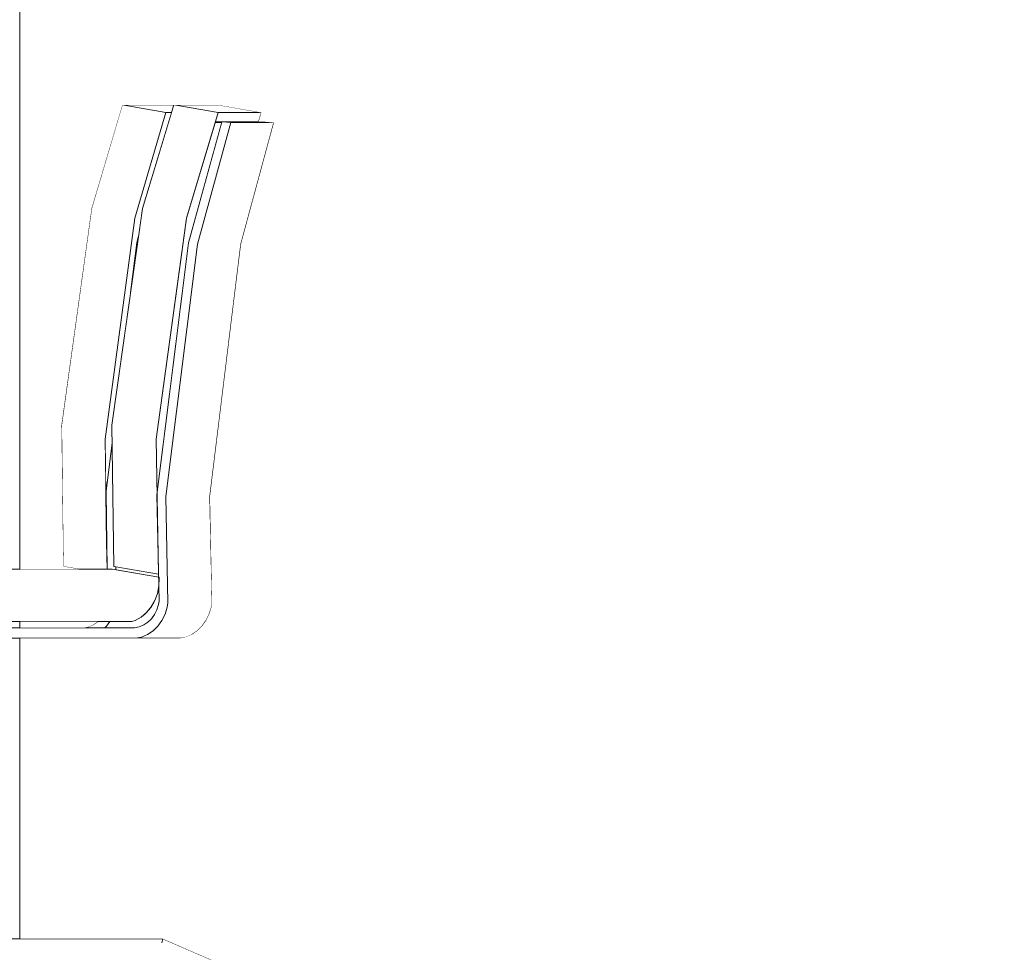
# Model space of a CAD drawing. Header units: millimetres. Extents: x -30280 to 100171, y -17460 to 4378.
# Tile 204 of 256: x 76714 to 77654, y -13320 to -12429. Entities that reach past the tile are written whole.
import ezdxf

# ---------------------------------------------------------------- set-up
doc = ezdxf.new("R2010")
doc.units = ezdxf.units.MM
doc.header["$MEASUREMENT"] = 0
doc.linetypes.add('Wipeout_Contour', pattern=[1000, 0, -1000])
doc.layers.add('Nuevo_09_EI_Mobiliari general', color=7, linetype='Continuous')
doc.layers.add('Nuevo_Ventanas Archicad', color=7, linetype='Continuous')
for name, color, linetype, lineweight in [('Nuevo_09_EI_Mobiliari general_Pluma_Nº__1', 7, 'Continuous', 5), ('Nuevo_09_EI_Mobiliari general_Pluma_Nº__24', 252, 'Continuous', 5), ('Nuevo_Ventanas Archicad_Pluma_Nº__1', 7, 'Continuous', 5)]:
    doc.layers.add(name, color=color, linetype=linetype, lineweight=lineweight)

# ---------------------------------------------------------------- blocks, each defined once
blk = doc.blocks.new('Elem Sección_208_3', base_point=(91863.52, -13459.98))
at = {"color": 254, "linetype": 'Wipeout_Contour', "lineweight": 0, "ltscale": 233578.187466}
blk.add_wipeout([(76819.54, -12689.63), (76827.18, -12635.58), (76825.36, -12642.31)], dxfattribs=at).dxf.layer = 'Nuevo_09_EI_Mobiliari general'
at = {"color": 254, "linetype": 'Wipeout_Contour', "lineweight": 0, "ltscale": 311823.908563}
blk.add_wipeout([(76853.22, -12884.54), (76855.24, -12985.97), (76897.35, -12985.97), (76895.36, -12884.54)], dxfattribs=at).dxf.layer = 'Nuevo_09_EI_Mobiliari general'
at = {"color": 254, "linetype": 'Wipeout_Contour', "lineweight": 0, "ltscale": 389568.229082}
blk.add_wipeout([(76846.06, -12958.67), (76805.49, -12951.71), (76805.55, -12954.57), (76846.24, -12961.55), (76845.59, -12928.85)], dxfattribs=at).dxf.layer = 'Nuevo_09_EI_Mobiliari general'
at = {"color": 254, "linetype": 'Wipeout_Contour', "lineweight": 0, "ltscale": 467600.450615}
blk.add_wipeout([(76842.57, -12983.8), (76841.33, -12985.97), (76846.47, -12985.97), (76846.69, -12984.48), (76846.42, -12970.68), (76845.1, -12977.06)], dxfattribs=at).dxf.layer = 'Nuevo_09_EI_Mobiliari general'
at = {"color": 254, "linetype": 'Wipeout_Contour', "lineweight": 0, "ltscale": 389541.043753}
blk.add_wipeout([(76796.69, -13008.37), (76795.06, -13009.98), (76823.32, -13009.98), (76827.79, -13009.06), (76829.44, -13008.37)], dxfattribs=at).dxf.layer = 'Nuevo_09_EI_Mobiliari general'
at = {"color": 254, "linetype": 'Wipeout_Contour', "lineweight": 0, "ltscale": 311773.63501}
blk.add_wipeout([(76830.03, -13018.76), (76824.07, -13019.98), (76866.75, -13019.98), (76872.6, -13018.76)], dxfattribs=at).dxf.layer = 'Nuevo_09_EI_Mobiliari general'
at = {"color": 254, "linetype": 'Wipeout_Contour', "lineweight": 0, "ltscale": 311634.708387}
blk.add_wipeout([(76844.02, -12829.61), (76844.84, -12881.64), (76874.66, -12643.43), (76869.63, -12643.43)], dxfattribs=at).dxf.layer = 'Nuevo_09_EI_Mobiliari general'
at = {"color": 254, "linetype": 'Wipeout_Contour', "lineweight": 0, "ltscale": 623049.983393}
blk.add_wipeout([(76801.87, -12833.45), (76795.95, -12881.64), (76796.68, -12928.85), (76797.17, -12953.98), (76802.1, -12953.98), (76805.55, -12954.57), (76805.49, -12951.71), (76803.43, -12951.35)], dxfattribs=at).dxf.layer = 'Nuevo_09_EI_Mobiliari general'
at = {"color": 254, "linetype": 'Wipeout_Contour', "lineweight": 0, "ltscale": 311795.189135}
blk.add_wipeout([(76835.72, -13016.37), (76830.03, -13018.76), (76872.6, -13018.76), (76878.19, -13016.37)], dxfattribs=at).dxf.layer = 'Nuevo_09_EI_Mobiliari general'
at = {"color": 254, "linetype": 'Wipeout_Contour', "lineweight": 0, "ltscale": 311766.260922}
blk.add_wipeout([(76853.22, -12884.54), (76895.36, -12884.54), (76924.97, -12643.43), (76883.37, -12643.43)], dxfattribs=at).dxf.layer = 'Nuevo_09_EI_Mobiliari general'
at = {"color": 254, "linetype": 'Wipeout_Contour', "lineweight": 0, "ltscale": 311460.738064}
blk.add_wipeout([(76795.14, -12829.61), (76795.95, -12881.64), (76801.87, -12833.45), (76801.82, -12829.61)], dxfattribs=at).dxf.layer = 'Nuevo_09_EI_Mobiliari general'
at = {"color": 254, "linetype": 'Wipeout_Contour', "lineweight": 0, "ltscale": 233641.136722}
blk.add_wipeout([(76796.68, -12928.85), (76797.08, -12953.98), (76797.17, -12953.98)], dxfattribs=at).dxf.layer = 'Nuevo_09_EI_Mobiliari general'
at = {"color": 254, "linetype": 'Wipeout_Contour', "lineweight": 0, "ltscale": 311814.574904}
blk.add_wipeout([(76835.72, -13016.37), (76878.19, -13016.37), (76883.33, -13012.87), (76840.96, -13012.87)], dxfattribs=at).dxf.layer = 'Nuevo_09_EI_Mobiliari general'
at = {"layer": 'Nuevo_09_EI_Mobiliari general_Pluma_Nº__1', "color": 7, "linetype": 'Continuous', "lineweight": 5}
for q in [(76824.07, -13019.98), (76872.6, -13018.76)]:
    blk.add_line((76866.75, -13019.98), q, dxfattribs=at)
at = {"color": 254, "linetype": 'Wipeout_Contour', "lineweight": 0, "ltscale": 467454.163517}
blk.add_wipeout([(76869.63, -12643.43), (76874.66, -12643.43), (76874.8, -12642.31), (76906.53, -12527.38), (76900.27, -12527.38), (76873.03, -12618.64)], dxfattribs=at).dxf.layer = 'Nuevo_09_EI_Mobiliari general'
at = {"color": 254, "linetype": 'Wipeout_Contour', "lineweight": 0, "ltscale": 622878.829661}
blk.add_wipeout([(76795.14, -12829.61), (76801.82, -12829.61), (76801.64, -12816.29), (76819.54, -12689.63), (76825.36, -12642.31), (76827.18, -12635.58), (76829.58, -12618.64), (76823.63, -12618.64)], dxfattribs=at).dxf.layer = 'Nuevo_09_EI_Mobiliari general'
at = {"color": 254, "linetype": 'Wipeout_Contour', "lineweight": 0, "ltscale": 311831.205862}
blk.add_wipeout([(76840.96, -13012.87), (76883.33, -13012.87), (76887.88, -13008.37), (76845.6, -13008.37)], dxfattribs=at).dxf.layer = 'Nuevo_09_EI_Mobiliari general'
at = {"layer": 'Nuevo_09_EI_Mobiliari general_Pluma_Nº__1', "color": 7, "linetype": 'Continuous', "lineweight": 5}
blk.add_line((76872.6, -13018.76), (76878.19, -13016.37), dxfattribs=at)
at = {"color": 254, "linetype": 'Wipeout_Contour', "lineweight": 0, "ltscale": 389308.337232}
blk.add_wipeout([(76853.21, -12517.68), (76823.63, -12618.64), (76829.58, -12618.64), (76830.89, -12609.36), (76858.62, -12517.68)], dxfattribs=at).dxf.layer = 'Nuevo_09_EI_Mobiliari general'
at = {"color": 254, "linetype": 'Wipeout_Contour', "lineweight": 0, "ltscale": 311771.412667}
blk.add_wipeout([(76915.4, -12527.38), (76883.37, -12643.43), (76924.97, -12643.43), (76956.42, -12527.38)], dxfattribs=at).dxf.layer = 'Nuevo_09_EI_Mobiliari general'
at = {"color": 254, "linetype": 'Wipeout_Contour', "lineweight": 0, "ltscale": 623319.727859}
blk.add_wipeout([(76799.82, -13003.98), (76796.69, -13008.37), (76829.44, -13008.37), (76832.05, -13007.27), (76835.98, -13004.64), (76837.67, -13003.01), (76823.68, -13003.01), (76820.85, -13003.98)], dxfattribs=at).dxf.layer = 'Nuevo_09_EI_Mobiliari general'
at = {"color": 254, "linetype": 'Wipeout_Contour', "lineweight": 0, "ltscale": 311844.577802}
blk.add_wipeout([(76849.49, -13003.01), (76845.6, -13008.37), (76887.88, -13008.37), (76891.7, -13003.01)], dxfattribs=at).dxf.layer = 'Nuevo_09_EI_Mobiliari general'
at = {"layer": 'Nuevo_09_EI_Mobiliari general_Pluma_Nº__1', "color": 7, "linetype": 'Continuous', "lineweight": 5}
for p, q in [((76895.36, -12884.54), (76924.97, -12643.43)), ((76878.19, -13016.37), (76883.33, -13012.87)), ((76883.33, -13012.87), (76887.88, -13008.37))]:
    blk.add_line(p, q, dxfattribs=at)
at = {"color": 254, "linetype": 'Wipeout_Contour', "lineweight": 0, "ltscale": 311432.552069}
blk.add_wipeout([(76860.82, -12510.41), (76811.64, -12510.41), (76853.21, -12517.68), (76858.62, -12517.68)], dxfattribs=at).dxf.layer = 'Nuevo_09_EI_Mobiliari general'
at = {"color": 254, "linetype": 'Wipeout_Contour', "lineweight": 0, "ltscale": 311668.445984}
blk.add_wipeout([(76900.27, -12527.38), (76906.53, -12527.38), (76906.77, -12526.51), (76900.53, -12526.51)], dxfattribs=at).dxf.layer = 'Nuevo_09_EI_Mobiliari general'
at = {"color": 254, "linetype": 'Wipeout_Contour', "lineweight": 0, "ltscale": 623407.874177}
blk.add_wipeout([(76823.68, -13003.01), (76837.67, -13003.01), (76839.46, -13001.27), (76842.38, -12997.25), (76842.53, -12996.94), (76832.74, -12996.94), (76829.59, -12999.65), (76823.9, -13002.93)], dxfattribs=at).dxf.layer = 'Nuevo_09_EI_Mobiliari general'
at = {"color": 254, "linetype": 'Wipeout_Contour', "lineweight": 0, "ltscale": 311854.28216}
blk.add_wipeout([(76852.51, -12996.94), (76849.49, -13003.01), (76891.7, -13003.01), (76894.67, -12996.94)], dxfattribs=at).dxf.layer = 'Nuevo_09_EI_Mobiliari general'
at = {"color": 254, "linetype": 'Wipeout_Contour', "lineweight": 0, "ltscale": 623054.804346}
blk.add_wipeout([(76774.81, -13009.98), (76795.06, -13009.98), (76796.69, -13008.37), (76799.82, -13003.98), (76787.93, -13003.98), (76787.25, -13004.64), (76783.39, -13007.27), (76779.2, -13009.06)], dxfattribs=at).dxf.layer = 'Nuevo_09_EI_Mobiliari general'
at = {"layer": 'Nuevo_09_EI_Mobiliari general_Pluma_Nº__1', "color": 7, "linetype": 'Continuous', "lineweight": 5}
for p, q in [((76887.88, -13008.37), (76891.7, -13003.01)), ((76779.2, -13009.06), (76774.81, -13009.98)), ((76783.39, -13007.27), (76779.2, -13009.06)), ((76787.25, -13004.64), (76783.39, -13007.27)), ((76787.93, -13003.98), (76787.25, -13004.64)), ((76795.06, -13009.98), (76796.69, -13008.37)), ((76796.69, -13008.37), (76799.82, -13003.98))]:
    blk.add_line(p, q, dxfattribs=at)
at = {"color": 254, "linetype": 'Wipeout_Contour', "lineweight": 0, "ltscale": 700607.881201}
blk.add_wipeout([(76753.53, -12816.29), (76755.29, -12951.35), (76770.29, -12953.98), (76797.08, -12953.98), (76795.14, -12829.61), (76823.63, -12618.64), (76853.21, -12517.68), (76811.64, -12510.41), (76782.25, -12609.36)], dxfattribs=at).dxf.layer = 'Nuevo_09_EI_Mobiliari general'
at = {"color": 254, "linetype": 'Wipeout_Contour', "lineweight": 0, "ltscale": 311779.424374}
blk.add_wipeout([(76906.77, -12526.51), (76915.4, -12527.38), (76956.42, -12527.38), (76947.94, -12526.51)], dxfattribs=at).dxf.layer = 'Nuevo_09_EI_Mobiliari general'
at = {"color": 254, "linetype": 'Wipeout_Contour', "lineweight": 0, "ltscale": 467583.735203}
blk.add_wipeout([(76832.74, -12996.94), (76842.53, -12996.94), (76844.65, -12992.7), (76845.38, -12990.37), (76838.71, -12990.37), (76834.69, -12995.27)], dxfattribs=at).dxf.layer = 'Nuevo_09_EI_Mobiliari general'
at = {"color": 254, "linetype": 'Wipeout_Contour', "lineweight": 0, "ltscale": 311860.026278}
blk.add_wipeout([(76852.51, -12996.94), (76894.67, -12996.94), (76896.71, -12990.37), (76854.58, -12990.37)], dxfattribs=at).dxf.layer = 'Nuevo_09_EI_Mobiliari general'
at = {"layer": 'Nuevo_09_EI_Mobiliari general_Pluma_Nº__1', "color": 7, "linetype": 'Continuous', "lineweight": 5}
for p, q in [((76811.64, -12510.41), (76782.25, -12609.36)), ((76853.21, -12517.68), (76811.64, -12510.41)), ((76823.63, -12618.64), (76853.21, -12517.68)), ((76782.25, -12609.36), (76753.53, -12816.29)), ((76795.14, -12829.61), (76823.63, -12618.64)), ((76827.18, -12635.58), (76825.36, -12642.31)), ((76825.36, -12642.31), (76819.54, -12689.63)), ((76753.53, -12816.29), (76755.29, -12951.35)), ((76797.08, -12953.98), (76795.14, -12829.61)), ((76801.87, -12833.45), (76795.95, -12881.64)), ((76795.95, -12881.64), (76795.79, -12882.93)), ((76795.79, -12882.93), (76796.68, -12928.85)), ((76796.68, -12928.85), (76797.17, -12953.98)), ((76755.29, -12951.35), (76770.29, -12953.98)), ((76805.55, -12954.57), (76805.49, -12951.71)), ((76891.7, -13003.01), (76894.67, -12996.94))]:
    blk.add_line(p, q, dxfattribs=at)
at = {"color": 254, "linetype": 'Wipeout_Contour', "lineweight": 0, "ltscale": 311740.15176}
blk.add_wipeout([(76900.53, -12526.51), (76941.81, -12526.51), (76944.4, -12517.68), (76903.16, -12517.68)], dxfattribs=at).dxf.layer = 'Nuevo_09_EI_Mobiliari general'
at = {"color": 254, "linetype": 'Wipeout_Contour', "lineweight": 0, "ltscale": 467596.73044}
blk.add_wipeout([(76839.06, -12989.94), (76838.71, -12990.37), (76845.38, -12990.37), (76846.2, -12987.77), (76846.47, -12985.97), (76841.33, -12985.97)], dxfattribs=at).dxf.layer = 'Nuevo_09_EI_Mobiliari general'
at = {"color": 254, "linetype": 'Wipeout_Contour', "lineweight": 0, "ltscale": 311861.705498}
blk.add_wipeout([(76854.58, -12990.37), (76896.71, -12990.37), (76897.35, -12985.97), (76855.24, -12985.97)], dxfattribs=at).dxf.layer = 'Nuevo_09_EI_Mobiliari general'
at = {"layer": 'Nuevo_09_EI_Mobiliari general_Pluma_Nº__1', "color": 7, "linetype": 'Continuous', "lineweight": 5}
for p, q in [((76906.53, -12527.38), (76900.27, -12527.38)), ((76947.94, -12526.51), (76900.53, -12526.51)), ((76956.42, -12527.38), (76915.4, -12527.38)), ((76924.97, -12643.43), (76956.42, -12527.38)), ((76956.42, -12527.38), (76947.94, -12526.51)), ((76897.35, -12985.97), (76895.36, -12884.54)), ((76894.67, -12996.94), (76896.71, -12990.37)), ((76896.71, -12990.37), (76897.35, -12985.97))]:
    blk.add_line(p, q, dxfattribs=at)
at = {"color": 254, "linetype": 'Wipeout_Contour', "lineweight": 0, "ltscale": 311657.30791}
blk.add_wipeout([(76860.82, -12510.41), (76903.16, -12517.68), (76944.4, -12517.68), (76902.83, -12510.41)], dxfattribs=at).dxf.layer = 'Nuevo_09_EI_Mobiliari general'
at = {"layer": 'Nuevo_09_EI_Mobiliari general_Pluma_Nº__1', "color": 7, "linetype": 'Continuous', "lineweight": 5}
for p, q in [((76902.83, -12510.41), (76811.64, -12510.41)), ((76944.4, -12517.68), (76902.83, -12510.41)), ((76858.62, -12517.68), (76853.21, -12517.68)), ((76944.4, -12517.68), (76903.16, -12517.68)), ((76941.81, -12526.51), (76944.4, -12517.68))]:
    blk.add_line(p, q, dxfattribs=at)
blk = doc.blocks.new('Elem Sección_209_3', base_point=(91863.52, -13459.98))
at = {"layer": 'Nuevo_09_EI_Mobiliari general_Pluma_Nº__24', "color": 252, "linetype": 'Continuous', "lineweight": 5}
for p, q in [((76860.82, -12510.41), (76903.16, -12517.68)), ((76906.77, -12526.51), (76915.4, -12527.38)), ((76803.43, -12951.35), (76846.06, -12958.67))]:
    blk.add_line(p, q, dxfattribs=at)
at = {"layer": 'Nuevo_09_EI_Mobiliari general_Pluma_Nº__24', "color": 252, "linetype": 'Continuous', "lineweight": 5, "flags": 128}
for points in [[(76860.82, -12510.41), (76830.89, -12609.36), (76801.64, -12816.29), (76803.43, -12951.35)], [(76903.16, -12517.68), (76873.03, -12618.64), (76844.02, -12829.61), (76846.06, -12958.67)], [(76915.4, -12527.38), (76883.37, -12643.43), (76853.22, -12884.54), (76855.24, -12985.97), (76854.58, -12990.37), (76852.51, -12996.94), (76849.49, -13003.01), (76845.6, -13008.37), (76840.96, -13012.87), (76835.72, -13016.37), (76830.03, -13018.76), (76824.07, -13019.98), (76821.05, -13019.98), (76449.89, -13019.98)], [(76906.77, -12526.51), (76874.8, -12642.31), (76844.68, -12882.93), (76846.69, -12984.48), (76846.2, -12987.77), (76844.65, -12992.7), (76842.38, -12997.25), (76839.46, -13001.27), (76835.98, -13004.64), (76832.05, -13007.27), (76827.79, -13009.06), (76823.32, -13009.98), (76821.05, -13009.98), (76450.21, -13009.98)], [(76846.79, -12961.65), (76846.37, -12961.57), (76802.1, -12953.98), (76455.26, -12953.98), (76449.21, -12953.98), (76437.28, -12956.41), (76429, -12959.96), (76406.02, -12970.87)], [(76846.79, -12961.65), (76846.96, -12962.58), (76846.58, -12969.91), (76845.1, -12977.06), (76842.57, -12983.8), (76839.06, -12989.94), (76834.69, -12995.27), (76829.59, -12999.65), (76823.9, -13002.93), (76820.85, -13003.98), (76454.73, -13003.98), (76452.46, -13003.98), (76447.99, -13004.89), (76444.89, -13006.22), (76422.22, -13016.98)]]:
    blk.add_lwpolyline(points, dxfattribs=at)
at = {"color": 254, "linetype": 'Wipeout_Contour', "lineweight": 0, "ltscale": 312077.042592}
blk.add_wipeout([(76849.49, -13310.78), (76847.75, -13319.98), (76893.48, -13339.89), (76900.32, -13332.92)], dxfattribs=at).dxf.layer = 'Nuevo_09_EI_Mobiliari general'
at = {"color": 254, "linetype": 'Wipeout_Contour', "lineweight": 0, "ltscale": 312085.031775}
blk.add_wipeout([(76900.32, -13332.92), (76903.16, -13330.03), (76850.21, -13306.98), (76849.49, -13310.78)], dxfattribs=at).dxf.layer = 'Nuevo_09_EI_Mobiliari general'
at = {"color": 254, "linetype": 'Wipeout_Contour', "lineweight": 0, "ltscale": 311618.779073}
blk.add_wipeout([(76666.15, -13310.78), (76669.96, -13319.98), (76847.75, -13319.98), (76849.49, -13310.78)], dxfattribs=at).dxf.layer = 'Nuevo_09_EI_Mobiliari general'
at = {"color": 254, "linetype": 'Wipeout_Contour', "lineweight": 0, "ltscale": 389410.334805}
blk.add_wipeout([(76658.46, -13306.98), (76658.04, -13307.42), (76666.15, -13310.78), (76849.49, -13310.78), (76850.21, -13306.98)], dxfattribs=at).dxf.layer = 'Nuevo_09_EI_Mobiliari general'
at = {"layer": 'Nuevo_09_EI_Mobiliari general_Pluma_Nº__1', "color": 7, "linetype": 'Continuous', "lineweight": 5}
for p, q in [((76850.21, -13306.98), (76658.46, -13306.98)), ((76849.49, -13310.78), (76850.21, -13306.98)), ((76903.16, -13330.03), (76850.21, -13306.98))]:
    blk.add_line(p, q, dxfattribs=at)
blk = doc.blocks.new('Elem Sección_256_3', base_point=(91863.52, -13459.98))
at = {"color": 254, "linetype": 'Wipeout_Contour', "lineweight": 0, "ltscale": 544997.992832}
blk.add_wipeout([(76713.64, -13003.98), (76713.64, -13009.98), (76774.81, -13009.98), (76779.2, -13009.06), (76783.39, -13007.27), (76787.25, -13004.64), (76787.93, -13003.98)], dxfattribs=at).dxf.layer = 'Nuevo_Ventanas Archicad'
at = {"color": 254, "linetype": 'Wipeout_Contour', "lineweight": 0, "ltscale": 2573444.900156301}
blk.add_wipeout([(76866.75, -13019.98), (76713.64, -13019.98), (76713.64, -13306.98), (76850.21, -13306.98), (76903.16, -13330.03), (76926.7, -13395.5), (76913.81, -13397.98), (76920.04, -13397.98), (76920.04, -13409.98), (77722.17, -13409.98), (77722.17, -11399.98), (76713.64, -11399.98), (76713.64, -12953.98), (76770.29, -12953.98), (76755.29, -12951.35), (76753.53, -12816.29), (76782.25, -12609.36), (76811.64, -12510.41), (76902.83, -12510.41), (76944.4, -12517.68), (76941.81, -12526.51), (76947.94, -12526.51), (76956.42, -12527.38), (76924.97, -12643.43), (76895.36, -12884.54), (76897.35, -12985.97), (76896.71, -12990.37), (76894.67, -12996.94), (76891.7, -13003.01), (76887.88, -13008.37), (76883.33, -13012.87), (76878.19, -13016.37), (76872.6, -13018.76)], dxfattribs=at).dxf.layer = 'Nuevo_Ventanas Archicad'
at = {"layer": 'Nuevo_Ventanas Archicad_Pluma_Nº__1', "color": 7, "linetype": 'Continuous', "lineweight": 5}
for p, q in [((76713.64, -12953.98), (76713.64, -11399.98)), ((76713.64, -13009.98), (76713.64, -13003.98)), ((76713.64, -13306.98), (76713.64, -13019.98))]:
    blk.add_line(p, q, dxfattribs=at)

msp = doc.modelspace()

# ---------------------------------------------------------------- block references
at = {"layer": 'Nuevo_09_EI_Mobiliari general', "lineweight": 0}
msp.add_blockref('Elem Sección_208_3', (91863.52, -13459.98), dxfattribs=at)

# ---------------------------------------------------------------- next in the draw order: block references
msp.add_blockref('Elem Sección_209_3', (91863.52, -13459.98), dxfattribs=at)

# ---------------------------------------------------------------- next in the draw order: block references
at = {"layer": 'Nuevo_Ventanas Archicad', "lineweight": 0}
msp.add_blockref('Elem Sección_256_3', (91863.52, -13459.98), dxfattribs=at)

doc.saveas('drawing.dxf')
